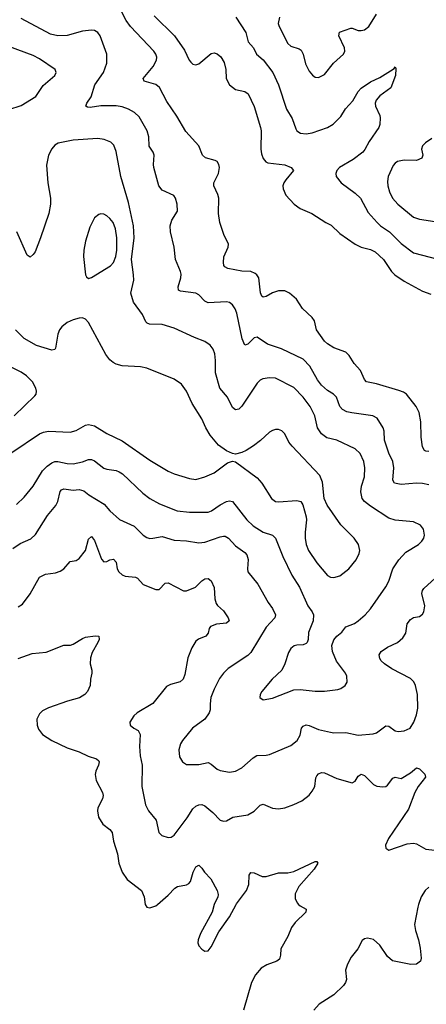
# Model space of a CAD drawing. Header units: inches. Extents: x 1305449 to 1407403, y 744709 to 841554.
# Tile 32 of 114: x 1313041 to 1315694, y 809348 to 815775. Entities that reach past the tile are written whole.
import ezdxf

# ---------------------------------------------------------------- set-up
doc = ezdxf.new("R2010")
doc.units = ezdxf.units.IN
doc.header["$MEASUREMENT"] = 0
doc.layers.add('B3810', color=7, linetype='Continuous')
doc.layers.add('B3811', color=7, linetype='Continuous')

msp = doc.modelspace()

# ---------------------------------------------------------------- linework, layer by layer
at = {"layer": 'B3810', "color": 6}
for points, elevation in [([(1313858.9, 810000), (1313859, 809999), (1313870, 809983.2), (1313890, 809977.3), (1313930, 809991.7), (1313939.7, 810000)], 1300), ([(1314310.3, 810000), (1314295.9, 809950), (1314221, 809810), (1314205.8, 809770), (1314204.2, 809750), (1314210.1, 809730.1), (1314230, 809707.3), (1314250, 809695.5), (1314270, 809697.7), (1314290, 809723.9), (1314339.8, 809820.2), (1314410, 809919.5), (1314453.8, 810000)], 1300), ([(1314860.8, 810000), (1314870.1, 809990.1), (1314909.2, 809970), (1314909, 809950), (1314838.5, 809881.5), (1314814.7, 809850), (1314790.5, 809790), (1314745, 809710), (1314743.8, 809670), (1314736.2, 809643.8), (1314717.8, 809630), (1314653.3, 809606.7), (1314616, 809584), (1314579.9, 809539.9), (1314553.6, 809490), (1314500.4, 809310)], 1300), ([(1315644.1, 810000), (1315638.2, 809981.8), (1315617.2, 809870), (1315622.6, 809830), (1315642.3, 809770), (1315654.5, 809714.5), (1315661.6, 809650), (1315656.6, 809630), (1315630, 809610.3), (1315592.7, 809607.3), (1315472.5, 809632.5), (1315440.1, 809660.1), (1315390, 809735.2), (1315350, 809770.5), (1315310, 809779.9), (1315290, 809775.4), (1315275, 809765), (1315246.3, 809710), (1315204, 809656), (1315178.9, 809610), (1315166.4, 809570), (1315172.5, 809510), (1315166.5, 809490), (1315153.2, 809470), (1315090.3, 809409.7), (1314994, 809350), (1314960.9, 809310)], 1400)]:
    msp.add_lwpolyline(points, dxfattribs=dict(at, elevation=elevation))
at = {"layer": 'B3811', "color": 6}
for points, elevation in [([(1315710, 812957), (1315690, 812957.4), (1315682.4, 812962.4), (1315670, 812987.1), (1315659.9, 813050), (1315658, 813150), (1315646.5, 813210), (1315628.3, 813250), (1315564.5, 813330), (1315544.3, 813344.3), (1315515.2, 813355.2), (1315370, 813397.8), (1315303, 813410), (1315290, 813426.9), (1315263.8, 813483.8), (1315223.9, 813530), (1315190, 813582.4), (1315170, 813604.6), (1315090, 813633.9), (1315050, 813658.1), (1315030, 813676.9), (1314977.7, 813750), (1314963.9, 813810), (1314950.3, 813830), (1314885.3, 813890), (1314846.5, 813950), (1314801.7, 813990), (1314770, 814004.8), (1314730, 814005.9), (1314690, 813991.3), (1314650, 813967.2), (1314630, 813963), (1314621.5, 813970), (1314612.5, 813992.5), (1314600.3, 814090), (1314589.2, 814109.2), (1314578.3, 814118.3), (1314550, 814130.4), (1314490, 814134), (1314399.8, 814150), (1314380.5, 814160.5), (1314373.2, 814170), (1314370.5, 814190), (1314373.4, 814226.6), (1314400.5, 814290), (1314403.1, 814310), (1314372.2, 814372.2), (1314347.1, 814450), (1314339.2, 814510), (1314339.9, 814610), (1314334.4, 814634.4), (1314307.6, 814690), (1314308.7, 814710), (1314338.9, 814770), (1314344.2, 814810), (1314340.6, 814830), (1314330, 814848), (1314316.5, 814856.5), (1314252.8, 814872.8), (1314233.5, 814890), (1314210.3, 814950.3), (1314125.5, 815045.5), (1314065.3, 815145.2), (1314000.6, 815240.6), (1313953, 815333), (1313930, 815351.8), (1313854.1, 815374.1), (1313847.6, 815390), (1313911.8, 815468.2), (1313933, 815510), (1313935.5, 815530), (1313929.4, 815550), (1313916.2, 815570), (1313763.1, 815730), (1313736.8, 815770), (1313660.1, 815920.1)], 1400), ([(1315710, 812738.3), (1315670, 812748.4), (1315630, 812750), (1315530, 812741.8), (1315486.2, 812750), (1315476, 812770), (1315481.8, 812850), (1315476.6, 812890), (1315450, 812945.9), (1315427.8, 813010), (1315422.2, 813030), (1315420, 813090), (1315413.6, 813110), (1315373.3, 813173.3), (1315345.3, 813190), (1315207.8, 813207.8), (1315176, 813216), (1315146.8, 813230), (1315130.5, 813250.5), (1315108.1, 813310), (1315089.4, 813329.4), (1315050, 813354.4), (1315009.4, 813390), (1314983.7, 813423.7), (1314934.2, 813514.2), (1314890, 813559.5), (1314750, 813626.1), (1314657, 813657), (1314590, 813702), (1314570, 813697.3), (1314530, 813655.7), (1314510, 813649.9), (1314492.6, 813692.6), (1314458.1, 813858.1), (1314447.5, 813887.5), (1314430, 813914.5), (1314410, 813928), (1314390, 813932.6), (1314270, 813926.9), (1314250, 813938.3), (1314210, 813979.6), (1314190.3, 813990.3), (1314090, 814002.7), (1314076.7, 814010), (1314074.2, 814030), (1314092.2, 814090), (1314094.5, 814114.5), (1314091.3, 814131.3), (1314058, 814210), (1314048.9, 814290), (1314025.5, 814390), (1314021.9, 814430), (1314033.3, 814466.7), (1314070, 814524.6), (1314069, 814570), (1314057.1, 814610), (1314046, 814626), (1313970, 814662.4), (1313947.8, 814690), (1313915.5, 814810), (1313913, 814830), (1313919.4, 814890), (1313912.7, 814910), (1313885.3, 814950), (1313882.7, 815010), (1313872.2, 815050), (1313819.9, 815139.9), (1313790, 815168), (1313750, 815191.5), (1313710, 815205.2), (1313670, 815212.3), (1313570, 815212.7), (1313501.5, 815201.5), (1313483.4, 815203.4), (1313472, 815210), (1313479.4, 815230), (1313506.3, 815270), (1313531.6, 815348.4), (1313588.6, 815430), (1313610.4, 815490), (1313609.4, 815550), (1313566, 815670), (1313550, 815691.2), (1313530, 815703), (1313510, 815706.5), (1313450, 815699.5), (1313350, 815672.2), (1313290, 815670), (1313241, 815681), (1313050, 815783)], 1500), ([(1313919, 815799), (1314050.6, 815670), (1314116.5, 815576.5), (1314147.2, 815510), (1314157.2, 815497.2), (1314170, 815484.7), (1314190, 815479.6), (1314210, 815485.6), (1314290, 815552.8), (1314310, 815557.8), (1314330, 815552.7), (1314352.8, 815532.8), (1314376, 815496), (1314386.4, 815450), (1314388.6, 815390), (1314409.8, 815350), (1314450, 815319.2), (1314510, 815304.9), (1314531.7, 815291.7), (1314570, 815207.7), (1314612.2, 815070), (1314615.7, 815050), (1314615, 814930), (1314619.4, 814899.4), (1314630, 814869.6), (1314647.6, 814847.6), (1314660.9, 814840.9), (1314770, 814826.5), (1314811.7, 814810), (1314827.5, 814790), (1314776.7, 814730), (1314763.7, 814710), (1314758.3, 814690), (1314759.9, 814670), (1314777.6, 814630), (1314831.2, 814570), (1314870, 814541.4), (1314947.4, 814510), (1315039.3, 814450), (1315073.8, 814433.8), (1315130, 814380.1), (1315230.2, 814310.2), (1315270, 814290.6), (1315330, 814275.7), (1315360.2, 814260.2), (1315415.3, 814210), (1315466.6, 814130), (1315488.2, 814108.2), (1315550, 814068.6), (1315670, 814002.5), (1315723.3, 813983.3)], 1400), ([(1314451.2, 815790), (1314516.3, 815690), (1314530.7, 815630), (1314565.6, 815590), (1314585.1, 815550), (1314630, 815512.1), (1314693.8, 815430), (1314728.7, 815350), (1314782, 815190), (1314819.2, 815130), (1314842.4, 815062.4), (1314850.1, 815050), (1314874.3, 815034.3), (1314910, 815029.8), (1314950, 815036.5), (1315048.8, 815071.2), (1315086.9, 815093.1), (1315137.1, 815142.9), (1315167.6, 815192.4), (1315215.6, 815244.4), (1315250, 815305.5), (1315270, 815327.3), (1315330, 815368), (1315390, 815396.9), (1315459.8, 815440.2), (1315484, 815456), (1315490, 815466.8), (1315495.1, 815455.1), (1315493.9, 815410), (1315462, 815330), (1315390, 815278.1), (1315367.1, 815250), (1315359.5, 815230), (1315362.2, 815210), (1315390.1, 815150), (1315393.2, 815133.2), (1315390.1, 815090.1), (1315383.9, 815070), (1315320.3, 814979.7), (1315293.1, 814926.9), (1315279.6, 814910), (1315217, 814863), (1315127.7, 814810), (1315110.1, 814790), (1315103.3, 814770), (1315105.9, 814750), (1315139.3, 814710), (1315230, 814642.6), (1315265.1, 814610), (1315315.6, 814515.6), (1315372.8, 814450), (1315394.5, 814430), (1315454.7, 814390), (1315530, 814313.4), (1315610, 814252.5), (1315770, 814211.2)], 1500), ([(1314736.5, 815790), (1314727.3, 815750), (1314733, 815730), (1314790, 815619.4), (1314810, 815601.2), (1314865.4, 815585.4), (1314876.6, 815576.6), (1314889.6, 815550), (1314905.6, 815485.6), (1314930, 815438.2), (1314952, 815412), (1314970, 815400.1), (1314990, 815397.5), (1315030, 815416.3), (1315089.2, 815490.8), (1315154.7, 815550), (1315161.6, 815570), (1315159.4, 815590), (1315124.3, 815670), (1315127.3, 815692.7), (1315201, 815719), (1315210, 815719.9), (1315250, 815704.5), (1315270, 815703.5), (1315290.9, 815709.1), (1315319.5, 815730), (1315369.5, 815810)], 1600), ([(1312970, 815187.9), (1313050, 815215.2), (1313146.3, 815273.7), (1313194.1, 815345.9), (1313271.1, 815410), (1313278.1, 815430), (1313271.4, 815450), (1313170, 815519.3), (1313130, 815540.2), (1312970, 815598.8)], 1600), ([(1313019.9, 812610), (1313070, 812659), (1313129.5, 812730), (1313190, 812830.4), (1313219.6, 812860.4), (1313250, 812883), (1313270, 812890), (1313290, 812890.2), (1313350, 812877), (1313390, 812876.6), (1313450, 812888.9), (1313490, 812903), (1313510, 812903.6), (1313530, 812894.4), (1313590, 812847.9), (1313610, 812840.3), (1313670, 812832.5), (1313690, 812823.7), (1313711.4, 812810), (1313844.8, 812684.8), (1313890.1, 812650), (1313953.6, 812613.6), (1314069.2, 812569.2), (1314150, 812559.9), (1314270, 812560.2), (1314291.7, 812568.3), (1314350, 812608.7), (1314390, 812629), (1314410, 812634.9), (1314430, 812630.1), (1314523.8, 812510), (1314563.8, 812470), (1314629.4, 812429.4), (1314689.9, 812409.9), (1314709.3, 812390), (1314758.6, 812270), (1314815.9, 812150), (1314867.2, 812070), (1314921.7, 811950), (1314949.8, 811910), (1314957.2, 811890), (1314955.5, 811850), (1314925.1, 811774.9), (1314924.1, 811730), (1314917.6, 811710), (1314910, 811702.1), (1314890, 811693.8), (1314850, 811692.5), (1314832.5, 811687.5), (1314809.4, 811670), (1314794.8, 811645.2), (1314770.2, 811569.8), (1314750.4, 811529.6), (1314688.8, 811470), (1314620.8, 811390), (1314610.2, 811370), (1314608.6, 811350), (1314630, 811336), (1314690, 811345.3), (1314830, 811401.2), (1314870, 811403.5), (1314970, 811392.2), (1315030, 811392.1), (1315116.5, 811403.5), (1315136.8, 811410), (1315165.5, 811430), (1315177.1, 811450), (1315174.5, 811490), (1315165.9, 811510), (1315108.5, 811588.5), (1315081.1, 811650), (1315078, 811690), (1315090, 811726.5), (1315109.6, 811750), (1315143.2, 811776.8), (1315170, 811811), (1315225.7, 811834.3), (1315249.9, 811850), (1315294.7, 811890), (1315330, 811929.6), (1315430, 812072.5), (1315449.2, 812110.8), (1315476.6, 812190), (1315515.1, 812250), (1315560.7, 812299.3), (1315643.9, 812350), (1315666, 812370), (1315677.1, 812390), (1315681.3, 812410), (1315676, 812450), (1315655.2, 812475.2), (1315610, 812497), (1315490, 812508.9), (1315450, 812521.2), (1315330, 812599.3), (1315290.4, 812630.4), (1315276.6, 812650), (1315268, 812692), (1315272.2, 812730), (1315290.4, 812790), (1315293.8, 812850), (1315286.2, 812890), (1315262.6, 812942.6), (1315230, 812973.3), (1315110, 813029.5), (1315045.6, 813045.6), (1315010.9, 813070.9), (1314985, 813110), (1314966.2, 813190), (1314937.1, 813250), (1314891.5, 813310), (1314830, 813373.5), (1314710, 813434.1), (1314670, 813436.2), (1314626.9, 813430), (1314610, 813421.9), (1314590, 813401.9), (1314490, 813252), (1314470, 813231.5), (1314450, 813227.6), (1314430, 813244), (1314397.6, 813310), (1314347.2, 813370), (1314318, 813470), (1314319.5, 813550), (1314313.8, 813593.8), (1314303.6, 813623.6), (1314284.5, 813650), (1314250, 813675.1), (1314181.1, 813701.1), (1314050, 813760.1), (1313970, 813785), (1313887.9, 813787.9), (1313873, 813793), (1313863.3, 813803.3), (1313841.8, 813850), (1313784.5, 813930), (1313765.8, 813990), (1313785, 814075), (1313784.4, 814110), (1313770, 814210), (1313788.5, 814350), (1313783.6, 814430), (1313750, 814581.3), (1313701.8, 814750), (1313670, 814914.4), (1313654.6, 814954.6), (1313635, 814975), (1313592.5, 814992.5), (1313550, 814998.8), (1313390, 814988.8), (1313291.3, 814968.7), (1313270, 814955.6), (1313250, 814931.8), (1313229.8, 814890), (1313216, 814824), (1313224.8, 814710), (1313241.7, 814610), (1313241.6, 814570), (1313231.6, 814510), (1313177.5, 814350), (1313141, 814259), (1313130, 814242.1), (1313110, 814225.6), (1313090, 814238), (1313022, 814390)], 1600), ([(1315730, 814998.5), (1315688.3, 814971.7), (1315668.6, 814951.4), (1315663, 814930), (1315670.5, 814890), (1315664.7, 814870), (1315630, 814855.5), (1315550, 814858.6), (1315506, 814850), (1315490, 814838.7), (1315477.8, 814822.2), (1315446.2, 814750), (1315441.4, 814718.6), (1315443.1, 814690), (1315453.7, 814650), (1315473, 814610), (1315508.7, 814570), (1315610, 814486), (1315650, 814472.8), (1315750, 814456.8)], 1600), ([(1312989.4, 812950), (1313170, 813070.5), (1313197.4, 813082.6), (1313230, 813088.6), (1313370, 813082.1), (1313410, 813094.1), (1313470, 813127.7), (1313490, 813133), (1313530, 813123), (1313610, 813073.9), (1313710, 813025.3), (1313890, 812899.9), (1314010, 812828.1), (1314050, 812809.8), (1314150, 812779), (1314190, 812774.3), (1314250, 812789.8), (1314310, 812816.1), (1314397.5, 812882.5), (1314430, 812894), (1314450, 812889.7), (1314590, 812785.1), (1314619.9, 812750), (1314684.4, 812650), (1314710, 812630.8), (1314730, 812626.7), (1314850, 812636.4), (1314875.1, 812630), (1314888.9, 812608.9), (1314910.4, 812530), (1314912.6, 812510), (1314902.7, 812430), (1314903.6, 812390), (1314910.3, 812350), (1314926, 812310), (1314980.5, 812230), (1315050, 812147.7), (1315070, 812136.2), (1315090, 812133.3), (1315130, 812145), (1315189.5, 812190.5), (1315235.5, 812250), (1315255.1, 812290), (1315259.7, 812310), (1315251.8, 812350), (1315222.6, 812390), (1315137.2, 812477.2), (1315046.4, 812606.4), (1315027.9, 812650), (1315015.9, 812755.9), (1314998.5, 812798.5), (1314818.7, 812990), (1314797.8, 813017.8), (1314770, 813070.6), (1314751.5, 813091.5), (1314730, 813100.2), (1314710, 813099.7), (1314690, 813093), (1314670, 813081.5), (1314611.7, 813028.3), (1314566.2, 812993.8), (1314518.3, 812961.7), (1314490, 812949), (1314450, 812939.6), (1314430, 812942.5), (1314390, 812959.9), (1314338.1, 812998.1), (1314283.7, 813063.7), (1314255.9, 813110), (1314229.9, 813170.1), (1314165.9, 813270), (1314129.6, 813350), (1314096.2, 813396.2), (1314048.8, 813428.8), (1313870, 813500.1), (1313829.2, 813509.2), (1313710, 813516), (1313670, 813526.3), (1313650, 813536.3), (1313630, 813553.5), (1313602.9, 813590), (1313490, 813798.2), (1313470, 813820.6), (1313450, 813828), (1313430, 813827.5), (1313390, 813816.6), (1313350, 813797.3), (1313315.3, 813770), (1313301, 813750), (1313290, 813722.4), (1313275.5, 813630), (1313270, 813622.3), (1313250, 813617.7), (1313150, 813649.1), (1313070, 813694.8), (1313013.9, 813750)], 1700), ([(1313005.2, 813190), (1313140, 813320), (1313147.6, 813330), (1313150.7, 813349.3), (1313146, 813370), (1313125.3, 813410), (1313086.3, 813450), (1313050, 813474.6), (1312990, 813503.8)], 1800), ([(1312996.7, 812323.3), (1313045, 812355), (1313113.8, 812386.2), (1313144.9, 812415.1), (1313221.8, 812538.2), (1313276.8, 812603.2), (1313289.1, 812630), (1313305.5, 812694.5), (1313314.1, 812705.9), (1313330, 812713.6), (1313390, 812704.8), (1313430, 812708.3), (1313459.5, 812699.5), (1313493, 812673), (1313593, 812613), (1313629.6, 812569.6), (1313692.5, 812512.5), (1313788.1, 812468.1), (1313845.7, 812410), (1313870, 812394.8), (1313890, 812388.9), (1313910, 812389.5), (1313970, 812401.9), (1314050, 812378.6), (1314130, 812372.7), (1314210, 812360.2), (1314250, 812363.9), (1314350, 812399.5), (1314370, 812404.5), (1314382.6, 812402.6), (1314404.2, 812390), (1314450, 812340.3), (1314510, 812297), (1314522.3, 812282.3), (1314531.1, 812251.1), (1314526.6, 812190), (1314530.3, 812170), (1314594.4, 812090), (1314662.4, 811970), (1314690, 811931.9), (1314709.5, 811890), (1314705.6, 811870), (1314649.6, 811810.4), (1314550, 811644.5), (1314530, 811625.4), (1314400.5, 811539.5), (1314370.4, 811509.6), (1314345.1, 811474.9), (1314310, 811404.5), (1314289.2, 811350), (1314283, 811310), (1314283.8, 811270), (1314277.3, 811250), (1314248.1, 811210), (1314169.4, 811150.6), (1314103.5, 811070), (1314090, 811047.2), (1314080.2, 811010), (1314084.2, 810964.2), (1314103, 810930), (1314130, 810913.8), (1314210, 810912.9), (1314270, 810925.6), (1314290, 810915.3), (1314330, 810882.3), (1314350, 810873.5), (1314410, 810863.4), (1314450, 810869.1), (1314490, 810891.9), (1314563.4, 810956.6), (1314588.9, 810971.1), (1314650, 810973.9), (1314670, 810978.9), (1314810, 811037.6), (1314850.6, 811070), (1314870, 811104.8), (1314880.7, 811150), (1314890, 811163.5), (1314910, 811171.8), (1314930, 811167.5), (1314990, 811141.3), (1315070, 811123.4), (1315090, 811119.9), (1315170, 811122.9), (1315250, 811105.1), (1315346.5, 811113.5), (1315370, 811119.9), (1315430, 811166.2), (1315450, 811163), (1315490, 811133.9), (1315510, 811129), (1315550, 811133.5), (1315588.5, 811151.5), (1315613.2, 811190), (1315630, 811238.5), (1315638.5, 811281.5), (1315636, 811370), (1315623.9, 811430), (1315612.1, 811452.1), (1315590, 811473.9), (1315470, 811537.2), (1315421.4, 811570), (1315399.9, 811590), (1315390, 811606.1), (1315385.9, 811630), (1315400.1, 811650), (1315440, 811680), (1315506.4, 811710), (1315540.2, 811739.8), (1315560.2, 811770), (1315569.4, 811830.6), (1315590, 811860.6), (1315610, 811873.3), (1315650, 811880.2), (1315670, 811893.9), (1315677.6, 811910), (1315684.1, 811950), (1315664.8, 812030), (1315669.5, 812050), (1315678.6, 812061.4), (1315824.7, 812195.3)], 1500), ([(1313030, 811942.7), (1313059.2, 811960.8), (1313110, 812027.2), (1313170, 812136.5), (1313210, 812155), (1313275.5, 812164.5), (1313305.7, 812174.3), (1313330, 812191.2), (1313370, 812237.3), (1313410, 812244.6), (1313430, 812257.4), (1313470, 812309.2), (1313490, 812384.1), (1313510, 812401.1), (1313530, 812376.3), (1313574.4, 812254.4), (1313590, 812235.7), (1313610, 812239.2), (1313630, 812250.1), (1313652.7, 812252.7), (1313670, 812234.3), (1313677.4, 812190), (1313687.5, 812170), (1313710, 812151), (1313730, 812142.5), (1313796.8, 812136.8), (1313810.5, 812130), (1313847.5, 812087.5), (1313930, 812056.2), (1313950, 812056.4), (1313990, 812096.6), (1314010, 812099.7), (1314110, 812047.6), (1314130, 812046.1), (1314188.5, 812071.5), (1314230, 812111.3), (1314250, 812124.4), (1314270, 812127), (1314290, 812112.9), (1314310, 812067.8), (1314314.6, 811994.6), (1314323.3, 811963.3), (1314331.1, 811951.1), (1314370, 811916.8), (1314400.2, 811870), (1314406.8, 811850), (1314390, 811835.2), (1314325.8, 811830), (1314285.8, 811814.3), (1314278, 811802), (1314270.5, 811769.5), (1314255.1, 811750), (1314208.2, 811731.8), (1314190, 811717.3), (1314165.2, 811674.8), (1314137.5, 811610), (1314118.5, 811501.5), (1314107.5, 811470), (1314087.8, 811452.2), (1314025.4, 811434.6), (1313998.2, 811421.8), (1313910, 811311.7), (1313807.2, 811250), (1313786.5, 811230), (1313760.6, 811190), (1313761.5, 811170), (1313785, 811150), (1313814.8, 811134.8), (1313828.1, 811110), (1313822, 811030), (1313827, 810970), (1313839.2, 810910), (1313837.8, 810770), (1313861.5, 810650), (1313880.4, 810610), (1313931.5, 810550), (1313949.1, 810470), (1313969.1, 810449.1), (1314010, 810436.9), (1314030, 810439.2), (1314050, 810451.5), (1314134.2, 810565.8), (1314170, 810624), (1314190, 810641.5), (1314210, 810650.3), (1314230, 810651.2), (1314250, 810643.4), (1314300.7, 810600.7), (1314350, 810549.7), (1314370, 810542.6), (1314390, 810545.6), (1314431.4, 810568.6), (1314530, 810583.9), (1314570, 810609), (1314610, 810647.4), (1314630, 810653.4), (1314690, 810628.7), (1314730, 810623.9), (1314770, 810630.1), (1314830, 810651.3), (1314882.9, 810677.1), (1314930, 810714.2), (1314950, 810738.4), (1314966.2, 810770), (1314974.1, 810825.9), (1314980.3, 810839.7), (1314990, 810852.7), (1315010, 810860.7), (1315030, 810858.8), (1315110, 810822), (1315210, 810794.2), (1315230, 810804.4), (1315250, 810837), (1315270, 810850.1), (1315290, 810842.6), (1315350, 810782.1), (1315372.2, 810772.2), (1315410, 810767.4), (1315430, 810770.8), (1315441.3, 810778.7), (1315475.8, 810824.2), (1315490, 810830.6), (1315530, 810822.3), (1315590, 810859.1), (1315630, 810891), (1315650, 810885.4), (1315685.4, 810850), (1315688.5, 810830), (1315640.5, 810770), (1315619.4, 810730), (1315577.2, 810622.8), (1315446.5, 810430), (1315427.8, 810387.8), (1315430, 810367.3), (1315450, 810353.7), (1315570, 810396.4), (1315610, 810400.8), (1315630, 810395.2), (1315690, 810361.8), (1315790.1, 810350.1)], 1400), ([(1313030, 811604.2), (1313122.6, 811637.4), (1313213.6, 811646.4), (1313330, 811693), (1313371.5, 811691.5), (1313390, 811697.7), (1313450, 811736.4), (1313470, 811743.4), (1313533.4, 811753.4), (1313558.3, 811750), (1313558.7, 811730), (1313551.6, 811710), (1313514.7, 811645.3), (1313502, 811610), (1313500.8, 811570), (1313511.8, 811530), (1313512.4, 811510), (1313502.3, 811470), (1313501.6, 811430), (1313482.8, 811390), (1313466, 811370), (1313431.6, 811348.4), (1313353.1, 811326.9), (1313230, 811284), (1313190, 811262.8), (1313170, 811244.1), (1313153.5, 811210), (1313154.3, 811170), (1313163.9, 811143.9), (1313190.1, 811110), (1313250.1, 811070.1), (1313350, 811023), (1313430, 810996.1), (1313487.6, 810967.6), (1313543, 810950), (1313556.6, 810936.6), (1313560.1, 810930), (1313556, 810910), (1313537.1, 810870), (1313532.7, 810847.3), (1313540.3, 810810), (1313581, 810730), (1313585.4, 810710), (1313581.7, 810690), (1313550.1, 810630), (1313548, 810610), (1313556.1, 810570), (1313584.2, 810524.2), (1313628.8, 810488.8), (1313643.9, 810470), (1313652.6, 810412.6), (1313679.3, 810330), (1313686.9, 810270), (1313709.3, 810210), (1313742.6, 810162.6), (1313835.2, 810090), (1313852.3, 810050), (1313858.9, 810000)], 1300), ([(1313939.7, 810000), (1314010, 810060.6), (1314053.8, 810106.2), (1314070, 810116.1), (1314130, 810127.4), (1314144.1, 810135.9), (1314155.9, 810150), (1314173.8, 810210), (1314190, 810244.6), (1314210, 810256.9), (1314230, 810236.2), (1314246.4, 810210), (1314288.2, 810168.2), (1314329.8, 810090), (1314335.7, 810064.3), (1314333, 810047), (1314313.2, 810010), (1314310.3, 810000)], 1300), ([(1314453.8, 810000), (1314456, 810004), (1314520.1, 810090), (1314535.6, 810130), (1314538.5, 810190), (1314550, 810209.2), (1314570, 810206), (1314623.4, 810183.4), (1314650, 810181.5), (1314730, 810205.9), (1314790, 810207.2), (1314830, 810216), (1314970, 810281.3), (1314979.7, 810279.7), (1314985.7, 810270), (1314961.5, 810230), (1314862, 810118), (1314837.9, 810070), (1314837.8, 810037.8), (1314850.7, 810010.7), (1314860.8, 810000)], 1300), ([(1315710, 810112.1), (1315685.6, 810090), (1315660.1, 810050), (1315644.1, 810000)], 1400)]:
    msp.add_lwpolyline(points, dxfattribs=dict(at, elevation=elevation))
at = {"layer": 'B3811', "color": 6, "elevation": 1700}
msp.add_lwpolyline([(1313570, 814508.3), (1313556.5, 814503.5), (1313530, 814482.1), (1313498.6, 814421.4), (1313471, 814330), (1313459.3, 814270), (1313458.4, 814230), (1313470.1, 814110.1), (1313476.3, 814096.3), (1313490, 814084.4), (1313510, 814091.4), (1313632.5, 814167.5), (1313652, 814190), (1313667.6, 814230), (1313674.3, 814270), (1313675.8, 814350), (1313666.8, 814410), (1313650.2, 814450), (1313630, 814476.4), (1313610, 814494.9), (1313590, 814505.6)], close=True, dxfattribs=at)

doc.saveas('drawing.dxf')
